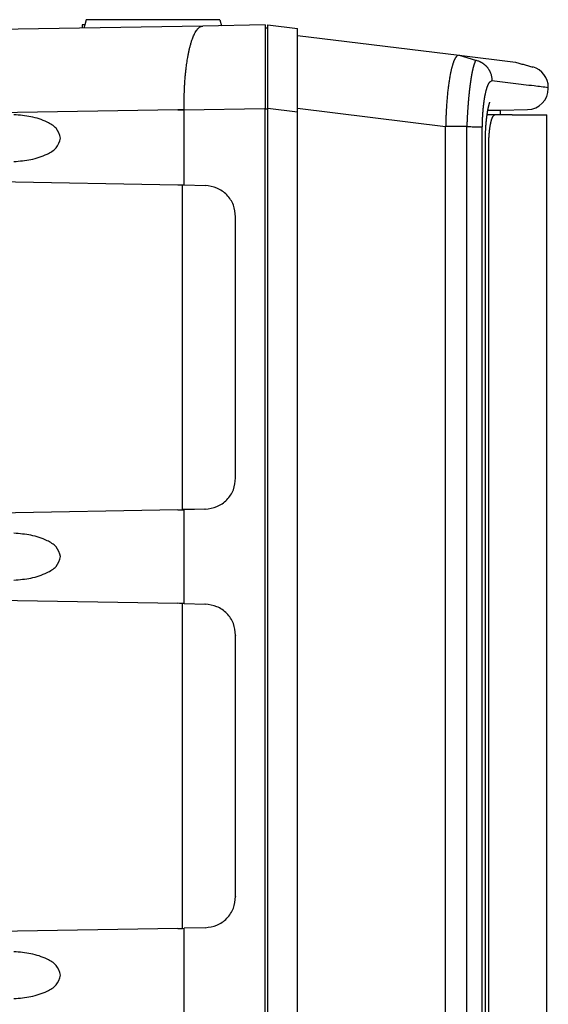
# Model space of a CAD drawing. Header units: inches. Extents: x -113 to 96, y -70 to 125.
# Tile 18 of 23: x 17 to 33, y 33 to 63. Entities that reach past the tile are written whole.
import ezdxf

# ---------------------------------------------------------------- set-up
doc = ezdxf.new("R2010")
doc.units = ezdxf.units.IN

# ---------------------------------------------------------------- blocks, each defined once
blk = doc.blocks.new('366455-Rueckteil_12-Zoll_passiv__33', base_point=(13.176, 34.256))
at = {"color": 2, "linetype": 'Continuous'}
for p, q in [((23.021, 62.918), (2.094, 62.553)), ((19.37, 62.951), (19.366, 62.855)), ((19.446, 62.951), (19.37, 62.951)), ((19.446, 62.951), (19.42, 62.855)), ((19.489, 63.111), (19.446, 62.951)), ((23.541, 63.111), (19.489, 63.111)), ((24.907, 62.951), (23.021, 62.918)), ((23.541, 63.111), (23.591, 62.928)), ((24.907, 62.951), (24.907, 60.416)), ((24.907, 7.956), (24.907, 60.416)), ((1.835, 58.47), (22.265, 58.113)), ((22.412, 48.279), (22.412, 58.103)), ((22.457, 58.108), (23.094, 58.09)), ((24.017, 49.237), (24.017, 57.145)), ((23.087, 48.298), (22.412, 48.279)), ((23.094, 48.292), (22.457, 48.274)), ((22.265, 48.269), (1.835, 47.912)), ((1.835, 45.8), (22.265, 45.443)), ((22.412, 35.609), (22.412, 45.433)), ((22.457, 45.438), (23.094, 45.42)), ((24.017, 36.567), (24.017, 44.475)), ((22.265, 35.599), (1.835, 35.242)), ((23.094, 35.622), (22.457, 35.604))]:
    blk.add_line(p, q, dxfattribs=at)
at = {"color": 1, "linetype": 'Continuous'}
for p, q in [((22.265, 60.383), (1.835, 60.027)), ((24.887, 60.416), (22.457, 60.373)), ((24.887, 60.416), (24.907, 60.416)), ((23.094, 58.09), (23.087, 58.084)), ((24.017, 57.145), (24.01, 57.139)), ((24.01, 49.243), (24.017, 49.237)), ((23.087, 48.298), (23.094, 48.292)), ((22.457, 45.438), (22.457, 48.274)), ((23.094, 45.42), (23.087, 45.414)), ((24.017, 44.475), (24.01, 44.469)), ((24.01, 36.573), (24.017, 36.567)), ((22.457, 32.768), (22.457, 35.604)), ((23.087, 35.628), (23.094, 35.622))]:
    blk.add_line(p, q, dxfattribs=at)
for points, knots in [([(22.457, 60.387), (22.456, 60.509), (22.455, 60.753), (22.466, 61.039), (22.479, 61.244), (22.489, 61.368), (22.5, 61.492), (22.512, 61.605), (22.525, 61.705), (22.537, 61.793), (22.55, 61.881), (22.563, 61.957), (22.574, 62.021), (22.584, 62.073), (22.595, 62.125), (22.609, 62.192), (22.629, 62.273), (22.654, 62.369), (22.683, 62.464), (22.713, 62.549), (22.743, 62.624), (22.772, 62.688), (22.807, 62.751), (22.854, 62.818), (22.917, 62.892), (22.986, 62.91), (23.021, 62.918)], [0, 0, 0, 0, 0.366363, 0.732727, 0.857476, 0.982224, 1.106977, 1.23173, 1.320713, 1.409695, 1.498664, 1.587633, 1.640689, 1.693743, 1.746808, 1.799876, 1.899064, 1.99824, 2.097419, 2.19665, 2.267701, 2.338644, 2.409787, 2.481268, 2.586026, 2.69072, 2.69072, 2.69072, 2.69072]), ([(22.457, 60.387), (22.449, 60.387), (22.432, 60.386), (22.414, 60.386), (22.401, 60.386), (22.395, 60.386), (22.389, 60.386), (22.383, 60.386), (22.377, 60.385), (22.371, 60.385), (22.365, 60.385), (22.359, 60.385), (22.353, 60.385), (22.347, 60.385), (22.341, 60.385), (22.335, 60.385), (22.329, 60.385), (22.323, 60.385), (22.317, 60.384), (22.305, 60.384), (22.288, 60.384), (22.272, 60.384), (22.265, 60.383)], [0, 0, 0, 0, 0.0247578, 0.0495155, 0.0556527, 0.0617899, 0.0679271, 0.0740643, 0.0801474, 0.0862306, 0.0923137, 0.0983968, 0.1044117, 0.1104266, 0.1164415, 0.1224565, 0.1283893, 0.1343221, 0.1402549, 0.1461877, 0.1693198, 0.192452, 0.192452, 0.192452, 0.192452]), ([(22.265, 60.373), (22.265, 60.374), (22.265, 60.376), (22.265, 60.378), (22.265, 60.381), (22.265, 60.383), (22.265, 60.383)], [0, 0, 0, 0, 0.002494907, 0.004989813, 0.007481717, 0.009973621, 0.009973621, 0.009973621, 0.009973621]), ([(22.457, 60.373), (22.449, 60.373), (22.432, 60.373), (22.414, 60.373), (22.402, 60.373), (22.395, 60.373), (22.389, 60.373), (22.383, 60.373), (22.377, 60.373), (22.371, 60.373), (22.365, 60.373), (22.359, 60.373), (22.353, 60.373), (22.347, 60.373), (22.341, 60.373), (22.335, 60.373), (22.329, 60.373), (22.323, 60.373), (22.317, 60.373), (22.305, 60.373), (22.288, 60.373), (22.272, 60.373), (22.265, 60.373)], [0, 0, 0, 0, 0.0247615, 0.049523, 0.0556611, 0.0617992, 0.0679373, 0.0740754, 0.0801594, 0.0862435, 0.0923275, 0.0984115, 0.1044273, 0.110443, 0.1164588, 0.1224746, 0.1284082, 0.1343418, 0.1402754, 0.1462091, 0.1693442, 0.1924793, 0.1924793, 0.1924793, 0.1924793]), ([(22.457, 60.373), (22.457, 60.375), (22.457, 60.377), (22.457, 60.38), (22.457, 60.383), (22.457, 60.386), (22.457, 60.387)], [0, 0, 0, 0, 0.00333478, 0.00666957, 0.0100007, 0.01333184, 0.01333184, 0.01333184, 0.01333184]), ([(22.457, 58.108), (22.457, 58.483), (22.457, 59.231), (22.457, 59.983), (22.457, 60.363), (22.457, 60.37), (22.457, 60.373)], [0, 0, 0, 0, 1.122489, 2.244978, 2.25499, 2.265001, 2.265001, 2.265001, 2.265001])]:
    blk.add_open_spline(points, degree=3, knots=knots, dxfattribs=at)
at = {"color": 2, "linetype": 'Continuous'}
for points, knots in [([(18.715, 59.526), (18.68, 59.633), (18.609, 59.848), (18.25, 60.05), (17.821, 60.193), (17.475, 60.221), (17.302, 60.234)], [0, 0, 0, 0, 0.327247, 0.654749, 1.172509, 1.690272, 1.690272, 1.690272, 1.690272]), ([(17.302, 58.818), (17.475, 58.831), (17.821, 58.859), (18.25, 59.002), (18.609, 59.204), (18.68, 59.419), (18.715, 59.526)], [0, 0, 0, 0, 0.517763, 1.035523, 1.363025, 1.690272, 1.690272, 1.690272, 1.690272]), ([(22.265, 58.113), (22.28, 58.113), (22.312, 58.112), (22.36, 58.111), (22.408, 58.11), (22.441, 58.109), (22.457, 58.108)], [0, 0, 0, 0, 0.0470469, 0.0940939, 0.1433128, 0.1925317, 0.1925317, 0.1925317, 0.1925317]), ([(24.017, 57.145), (24.003, 57.267), (23.975, 57.51), (23.763, 57.82), (23.459, 58.039), (23.215, 58.073), (23.094, 58.09)], [0, 0, 0, 0, 0.362791, 0.725582, 1.08938, 1.453179, 1.453179, 1.453179, 1.453179]), ([(23.094, 48.292), (23.215, 48.309), (23.459, 48.343), (23.763, 48.562), (23.975, 48.872), (24.003, 49.115), (24.017, 49.237)], [0, 0, 0, 0, 0.363799, 0.727597, 1.090388, 1.453179, 1.453179, 1.453179, 1.453179]), ([(18.715, 46.856), (18.68, 46.963), (18.609, 47.178), (18.25, 47.38), (17.821, 47.523), (17.475, 47.551), (17.302, 47.564)], [0, 0, 0, 0, 0.327247, 0.654749, 1.172509, 1.690272, 1.690272, 1.690272, 1.690272]), ([(17.302, 46.148), (17.475, 46.161), (17.821, 46.189), (18.25, 46.332), (18.609, 46.534), (18.68, 46.749), (18.715, 46.856)], [0, 0, 0, 0, 0.517763, 1.035523, 1.363025, 1.690272, 1.690272, 1.690272, 1.690272]), ([(24.017, 44.475), (24.003, 44.597), (23.975, 44.84), (23.763, 45.15), (23.459, 45.369), (23.215, 45.403), (23.094, 45.42)], [0, 0, 0, 0, 0.362791, 0.725582, 1.08938, 1.453179, 1.453179, 1.453179, 1.453179]), ([(23.094, 35.622), (23.215, 35.639), (23.459, 35.673), (23.763, 35.892), (23.975, 36.202), (24.003, 36.445), (24.017, 36.567)], [0, 0, 0, 0, 0.363799, 0.727597, 1.090388, 1.453179, 1.453179, 1.453179, 1.453179]), ([(18.715, 34.186), (18.68, 34.293), (18.609, 34.508), (18.25, 34.71), (17.821, 34.853), (17.475, 34.881), (17.302, 34.894)], [0, 0, 0, 0, 0.327247, 0.654749, 1.172509, 1.690272, 1.690272, 1.690272, 1.690272]), ([(17.302, 33.478), (17.475, 33.491), (17.821, 33.519), (18.25, 33.662), (18.609, 33.864), (18.68, 34.079), (18.715, 34.186)], [0, 0, 0, 0, 0.517763, 1.035523, 1.363025, 1.690272, 1.690272, 1.690272, 1.690272])]:
    blk.add_open_spline(points, degree=3, knots=knots, dxfattribs=at)
for points in [[(22.265, 48.269), (22.297, 48.27), (22.361, 48.271), (22.425, 48.273), (22.457, 48.274)], [(22.457, 45.438), (22.425, 45.439), (22.361, 45.441), (22.297, 45.442), (22.265, 45.443)], [(22.265, 35.599), (22.297, 35.6), (22.361, 35.601), (22.425, 35.603), (22.457, 35.604)]]:
    blk.add_open_spline(points, degree=3, dxfattribs=at)
blk = doc.blocks.new('366455-Rueckteil_12-Zoll_passiv_kpl__34', base_point=(13.176, 34.256))
blk.add_blockref('366455-Rueckteil_12-Zoll_passiv__33', (13.176, 34.256))
blk = doc.blocks.new('GEHAEUSE-kpl__35', base_point=(13.176, 33.811))
blk.add_blockref('366455-Rueckteil_12-Zoll_passiv_kpl__34', (13.176, 34.256))
blk = doc.blocks.new('Schallwand__36', base_point=(29.191, 33.739))
at = {"color": 2, "linetype": 'Continuous'}
for p, q in [((24.987, 62.856), (24.987, 62.954)), ((24.987, 62.954), (25.887, 62.844)), ((24.987, 62.856), (24.907, 62.856)), ((24.987, 60.433), (24.987, 62.856)), ((25.887, 62.634), (25.887, 62.844)), ((25.887, 60.433), (25.887, 62.634)), ((25.887, 62.634), (30.782, 62.033)), ((30.782, 62.033), (32.494, 61.822)), ((33.487, 61.032), (33.487, 61.062)), ((24.987, 60.416), (24.987, 60.433)), ((24.987, 7.946), (24.987, 60.416)), ((25.887, 60.323), (25.887, 60.433)), ((25.887, 8.04), (25.887, 60.323)), ((31.646, 60.37), (32.037, 60.377)), ((32.037, 60.377), (32.858, 60.392)), ((32.037, 60.231), (32.037, 60.377)), ((30.377, 8.481), (30.377, 59.881)), ((31.569, 59.358), (31.569, 9.004))]:
    blk.add_line(p, q, dxfattribs=at)
at = {"color": 1, "linetype": 'Continuous'}
for p, q in [((30.782, 62.033), (31.283, 61.889)), ((24.887, 60.416), (24.907, 60.416)), ((24.907, 60.416), (24.987, 60.416)), ((24.987, 60.433), (25.887, 60.323)), ((25.887, 60.433), (30.377, 59.881)), ((31.016, 59.874), (30.377, 59.881))]:
    blk.add_line(p, q, dxfattribs=at)
at = {"color": 2, "linetype": 'Continuous'}
for centre, start, end in [((32.847, 61.062), 0, 74.6818), ((32.847, 61.032), -89, 0)]:
    blk.add_arc(centre, 0.64, start, end, dxfattribs=at)
for points, knots in [([(30.782, 62.033), (30.763, 62.03), (30.726, 62.024), (30.7, 61.992), (30.685, 61.972), (30.68, 61.964), (30.674, 61.956), (30.669, 61.948), (30.664, 61.94), (30.66, 61.931), (30.655, 61.923), (30.65, 61.912), (30.643, 61.899), (30.636, 61.884), (30.63, 61.869), (30.622, 61.851), (30.614, 61.831), (30.606, 61.807), (30.598, 61.783), (30.589, 61.756), (30.58, 61.726), (30.57, 61.691), (30.561, 61.657), (30.551, 61.619), (30.541, 61.577), (30.531, 61.53), (30.522, 61.484), (30.511, 61.431), (30.501, 61.372), (30.49, 61.307), (30.479, 61.241), (30.469, 61.173), (30.46, 61.102), (30.451, 61.028), (30.442, 60.953), (30.434, 60.877), (30.426, 60.798), (30.419, 60.717), (30.412, 60.635), (30.407, 60.567), (30.403, 60.511), (30.401, 60.468), (30.398, 60.425), (30.396, 60.383), (30.393, 60.342), (30.391, 60.302), (30.389, 60.262), (30.388, 60.229), (30.387, 60.201), (30.386, 60.18), (30.385, 60.159), (30.384, 60.137), (30.384, 60.116), (30.383, 60.095), (30.382, 60.074), (30.381, 60.031), (30.379, 59.967), (30.378, 59.91), (30.377, 59.881)], [0, 0, 0, 0, 0.054135, 0.108271, 0.11793, 0.127558, 0.137152, 0.146754, 0.15637, 0.165983, 0.175609, 0.185236, 0.201764, 0.218292, 0.234819, 0.251346, 0.276424, 0.301502, 0.326583, 0.351664, 0.387064, 0.422463, 0.457863, 0.493263, 0.540823, 0.588382, 0.635943, 0.683503, 0.749719, 0.815935, 0.882153, 0.948371, 1.022967, 1.097563, 1.172159, 1.246755, 1.328354, 1.409953, 1.491552, 1.57315, 1.616156, 1.659162, 1.702167, 1.745172, 1.785274, 1.825376, 1.865478, 1.90558, 1.926768, 1.947956, 1.969144, 1.990331, 2.011621, 2.03291, 2.0542, 2.07549, 2.160986, 2.246482, 2.246482, 2.246482, 2.246482]), ([(31.299, 61.885), (31.315, 61.88), (31.349, 61.871), (31.385, 61.857), (31.409, 61.846), (31.421, 61.841), (31.433, 61.835), (31.445, 61.829), (31.456, 61.822), (31.467, 61.816), (31.479, 61.809), (31.49, 61.802), (31.501, 61.795), (31.512, 61.787), (31.522, 61.78), (31.533, 61.772), (31.543, 61.764), (31.553, 61.755), (31.563, 61.747), (31.573, 61.738), (31.582, 61.729), (31.592, 61.72), (31.601, 61.71), (31.61, 61.701), (31.619, 61.691), (31.627, 61.681), (31.636, 61.671), (31.646, 61.657), (31.659, 61.64), (31.674, 61.618), (31.688, 61.596), (31.701, 61.573), (31.713, 61.55), (31.724, 61.526), (31.734, 61.502), (31.753, 61.452), (31.774, 61.376), (31.778, 61.306), (31.78, 61.27)], [0, 0, 0, 0, 0.0521122, 0.1042245, 0.1173214, 0.1304179, 0.1435148, 0.1566119, 0.1697334, 0.1828549, 0.1959763, 0.2090977, 0.2222199, 0.2353422, 0.2484646, 0.261587, 0.2747154, 0.2878438, 0.3009723, 0.3141007, 0.3272192, 0.3403376, 0.3534556, 0.3665736, 0.3796985, 0.3928232, 0.4059498, 0.419077, 0.4452895, 0.4715044, 0.4977284, 0.523952, 0.5502212, 0.5764896, 0.602753, 0.62902, 0.734253, 0.8394861, 0.8394861, 0.8394861, 0.8394861]), ([(31.708, 60.614), (31.707, 60.612), (31.706, 60.608), (31.704, 60.603), (31.702, 60.599), (31.701, 60.596), (31.7, 60.593), (31.699, 60.589), (31.697, 60.584), (31.695, 60.579), (31.694, 60.573), (31.692, 60.567), (31.69, 60.56), (31.687, 60.553), (31.685, 60.545), (31.683, 60.536), (31.68, 60.527), (31.678, 60.517), (31.675, 60.506), (31.672, 60.495), (31.67, 60.483), (31.667, 60.47), (31.664, 60.457), (31.66, 60.442), (31.657, 60.426), (31.653, 60.407), (31.65, 60.389), (31.646, 60.369), (31.642, 60.349), (31.639, 60.328), (31.635, 60.307), (31.632, 60.285), (31.628, 60.262), (31.625, 60.239), (31.622, 60.215), (31.619, 60.195), (31.617, 60.18), (31.616, 60.168), (31.614, 60.156), (31.612, 60.143), (31.611, 60.129), (31.609, 60.114), (31.607, 60.099), (31.606, 60.083), (31.604, 60.066), (31.602, 60.048), (31.6, 60.03), (31.598, 60.011), (31.596, 59.991), (31.595, 59.97), (31.593, 59.949), (31.591, 59.927), (31.589, 59.904), (31.587, 59.88), (31.586, 59.856), (31.584, 59.831), (31.582, 59.806), (31.581, 59.779), (31.579, 59.752), (31.578, 59.724), (31.576, 59.696), (31.575, 59.666), (31.574, 59.637), (31.572, 59.576), (31.57, 59.483), (31.569, 59.4), (31.569, 59.358)], [0, 0, 0, 0, 0.006437, 0.012874, 0.016248, 0.019622, 0.022996, 0.026371, 0.03199, 0.03761, 0.043229, 0.048849, 0.056869, 0.064888, 0.072908, 0.080928, 0.091508, 0.102089, 0.11267, 0.12325, 0.136559, 0.149867, 0.163175, 0.176484, 0.195348, 0.214213, 0.233078, 0.251942, 0.273316, 0.294689, 0.316063, 0.337436, 0.361307, 0.385178, 0.409048, 0.432919, 0.444816, 0.456712, 0.468609, 0.480506, 0.495577, 0.510649, 0.52572, 0.540792, 0.558936, 0.577081, 0.595225, 0.613369, 0.634486, 0.655603, 0.676719, 0.697836, 0.721828, 0.745819, 0.769811, 0.793802, 0.820573, 0.847345, 0.874116, 0.900887, 0.930346, 0.959805, 0.989264, 1.018723, 1.143391, 1.26806, 1.26806, 1.26806, 1.26806])]:
    blk.add_open_spline(points, degree=3, knots=knots, dxfattribs=at)
at = {"color": 1, "linetype": 'Continuous'}
for points, knots in [([(31.283, 61.889), (31.283, 61.887), (31.281, 61.882), (31.279, 61.876), (31.277, 61.873), (31.276, 61.87), (31.276, 61.868), (31.275, 61.866), (31.274, 61.863), (31.273, 61.86), (31.272, 61.857), (31.271, 61.854), (31.27, 61.851), (31.268, 61.847), (31.267, 61.843), (31.266, 61.839), (31.264, 61.834), (31.262, 61.829), (31.261, 61.824), (31.259, 61.819), (31.257, 61.813), (31.255, 61.806), (31.252, 61.799), (31.251, 61.795), (31.249, 61.791), (31.249, 61.789), (31.248, 61.787), (31.247, 61.785), (31.247, 61.783), (31.246, 61.781), (31.245, 61.778), (31.244, 61.775), (31.243, 61.772), (31.241, 61.769), (31.24, 61.765), (31.239, 61.762), (31.238, 61.758), (31.236, 61.753), (31.235, 61.749), (31.233, 61.744), (31.232, 61.739), (31.23, 61.734), (31.228, 61.729), (31.227, 61.723), (31.225, 61.717), (31.223, 61.711), (31.221, 61.704), (31.219, 61.697), (31.217, 61.69), (31.215, 61.683), (31.213, 61.675), (31.211, 61.667), (31.209, 61.658), (31.206, 61.65), (31.204, 61.641), (31.202, 61.631), (31.199, 61.621), (31.197, 61.611), (31.195, 61.601), (31.192, 61.59), (31.19, 61.579), (31.187, 61.567), (31.185, 61.555), (31.182, 61.543), (31.179, 61.53), (31.177, 61.517), (31.174, 61.503), (31.171, 61.49), (31.169, 61.475), (31.166, 61.46), (31.163, 61.445), (31.16, 61.429), (31.157, 61.413), (31.154, 61.396), (31.152, 61.38), (31.149, 61.362), (31.146, 61.344), (31.143, 61.326), (31.14, 61.307), (31.138, 61.292), (31.136, 61.282), (31.135, 61.275), (31.134, 61.268), (31.133, 61.26), (31.132, 61.252), (31.13, 61.243), (31.129, 61.234), (31.128, 61.225), (31.126, 61.214), (31.125, 61.203), (31.123, 61.192), (31.122, 61.181), (31.12, 61.168), (31.118, 61.155), (31.117, 61.142), (31.115, 61.129), (31.113, 61.114), (31.111, 61.099), (31.109, 61.084), (31.107, 61.068), (31.105, 61.052), (31.103, 61.035), (31.101, 61.018), (31.099, 61), (31.097, 60.982), (31.095, 60.963), (31.093, 60.943), (31.091, 60.924), (31.088, 60.903), (31.086, 60.882), (31.084, 60.861), (31.082, 60.839), (31.08, 60.817), (31.077, 60.794), (31.075, 60.771), (31.073, 60.747), (31.071, 60.722), (31.068, 60.697), (31.066, 60.672), (31.064, 60.646), (31.062, 60.62), (31.06, 60.593), (31.057, 60.566), (31.055, 60.538), (31.053, 60.51), (31.051, 60.481), (31.049, 60.451), (31.047, 60.421), (31.045, 60.39), (31.042, 60.357), (31.04, 60.325), (31.038, 60.292), (31.036, 60.259), (31.034, 60.226), (31.032, 60.193), (31.031, 60.166), (31.03, 60.144), (31.029, 60.127), (31.028, 60.11), (31.027, 60.094), (31.026, 60.077), (31.026, 60.06), (31.025, 60.043), (31.024, 60.031), (31.024, 60.021), (31.024, 60.016), (31.023, 60.011), (31.023, 60.006), (31.023, 60.001), (31.023, 59.997), (31.022, 59.993), (31.022, 59.988), (31.022, 59.985), (31.022, 59.981), (31.022, 59.978), (31.022, 59.975), (31.022, 59.972), (31.021, 59.97), (31.021, 59.968), (31.021, 59.966), (31.021, 59.964), (31.021, 59.963), (31.021, 59.962), (31.021, 59.96), (31.021, 59.957), (31.021, 59.952), (31.02, 59.948), (31.02, 59.943), (31.02, 59.938), (31.019, 59.932), (31.019, 59.927), (31.018, 59.915), (31.017, 59.898), (31.017, 59.882), (31.016, 59.874)], [0, 0, 0, 0, 0.007734, 0.015468, 0.017804, 0.02014, 0.022477, 0.024813, 0.027832, 0.030851, 0.03387, 0.036889, 0.040901, 0.044914, 0.048927, 0.052939, 0.058256, 0.063573, 0.06889, 0.074207, 0.081139, 0.088071, 0.095003, 0.101935, 0.103864, 0.105792, 0.107721, 0.109649, 0.112364, 0.115078, 0.117793, 0.120507, 0.12409, 0.127672, 0.131255, 0.134837, 0.13937, 0.143903, 0.148435, 0.152968, 0.158535, 0.164103, 0.16967, 0.175237, 0.181925, 0.188612, 0.195299, 0.201987, 0.209881, 0.217775, 0.225669, 0.233563, 0.242752, 0.251941, 0.26113, 0.270319, 0.280891, 0.291464, 0.302036, 0.312609, 0.324655, 0.336701, 0.348747, 0.360793, 0.374402, 0.388012, 0.401621, 0.415231, 0.430495, 0.445759, 0.461024, 0.476288, 0.493298, 0.510309, 0.527319, 0.544329, 0.563177, 0.582025, 0.600873, 0.619722, 0.626674, 0.633627, 0.640579, 0.647532, 0.656557, 0.665581, 0.674606, 0.68363, 0.694715, 0.705799, 0.716883, 0.727968, 0.741101, 0.754234, 0.767367, 0.7805, 0.79567, 0.81084, 0.826011, 0.841181, 0.858378, 0.875575, 0.892772, 0.909969, 0.929182, 0.948395, 0.967608, 0.986821, 1.00804, 1.029259, 1.050478, 1.071697, 1.094913, 1.118128, 1.141344, 1.164559, 1.189762, 1.214965, 1.240167, 1.26537, 1.292551, 1.319732, 1.346913, 1.374093, 1.403244, 1.432395, 1.461545, 1.490696, 1.523252, 1.555808, 1.588364, 1.620919, 1.653996, 1.687073, 1.72015, 1.753227, 1.769916, 1.786605, 1.803294, 1.819983, 1.836748, 1.853513, 1.870278, 1.887043, 1.892287, 1.897532, 1.902776, 1.90802, 1.912425, 1.91683, 1.921235, 1.92564, 1.92906, 1.932479, 1.935899, 1.939318, 1.941606, 1.943893, 1.946181, 1.948469, 1.949479, 1.950489, 1.951499, 1.952509, 1.956977, 1.961445, 1.965914, 1.970382, 1.975997, 1.981612, 1.987227, 1.992842, 2.016354, 2.039866, 2.039866, 2.039866, 2.039866]), ([(31.78, 61.27), (31.769, 61.262), (31.746, 61.244), (31.722, 61.226), (31.709, 61.216), (31.707, 61.214), (31.705, 61.212), (31.703, 61.211), (31.7, 61.209), (31.698, 61.208), (31.696, 61.206), (31.694, 61.204), (31.692, 61.202), (31.689, 61.2), (31.688, 61.198), (31.686, 61.195), (31.684, 61.192), (31.682, 61.189), (31.68, 61.185), (31.677, 61.181), (31.674, 61.175), (31.671, 61.169), (31.667, 61.162), (31.664, 61.155), (31.66, 61.147), (31.656, 61.138), (31.651, 61.128), (31.647, 61.117), (31.641, 61.103), (31.635, 61.086), (31.629, 61.069), (31.622, 61.051), (31.616, 61.032), (31.61, 61.011), (31.604, 60.99), (31.598, 60.968), (31.591, 60.944), (31.585, 60.919), (31.579, 60.894), (31.575, 60.873), (31.571, 60.856), (31.569, 60.844), (31.566, 60.832), (31.563, 60.818), (31.56, 60.803), (31.557, 60.786), (31.554, 60.77), (31.551, 60.752), (31.548, 60.732), (31.544, 60.711), (31.541, 60.691), (31.537, 60.668), (31.534, 60.644), (31.53, 60.619), (31.527, 60.594), (31.524, 60.567), (31.52, 60.539), (31.517, 60.509), (31.513, 60.479), (31.511, 60.453), (31.509, 60.43), (31.507, 60.411), (31.505, 60.393), (31.503, 60.372), (31.501, 60.35), (31.499, 60.327), (31.498, 60.303), (31.496, 60.278), (31.494, 60.251), (31.492, 60.223), (31.491, 60.195), (31.489, 60.17), (31.488, 60.147), (31.487, 60.128), (31.486, 60.108), (31.486, 60.089), (31.485, 60.071), (31.484, 60.054), (31.484, 60.037), (31.483, 60), (31.481, 59.943), (31.48, 59.892), (31.48, 59.867)], [0, 0, 0, 0, 0.043421, 0.086842, 0.089612, 0.092382, 0.095153, 0.097922, 0.10062, 0.103319, 0.106011, 0.1087, 0.111758, 0.114819, 0.117893, 0.120967, 0.124896, 0.128827, 0.132753, 0.136679, 0.144019, 0.15136, 0.158699, 0.166038, 0.176097, 0.186156, 0.19622, 0.206284, 0.224085, 0.241887, 0.259687, 0.277486, 0.299165, 0.320843, 0.342523, 0.364204, 0.390108, 0.416012, 0.441915, 0.467819, 0.480346, 0.492874, 0.505402, 0.517929, 0.534768, 0.551607, 0.568446, 0.585284, 0.606464, 0.627643, 0.648822, 0.670002, 0.695559, 0.721117, 0.746675, 0.772233, 0.802217, 0.832201, 0.862184, 0.892168, 0.911131, 0.930094, 0.949057, 0.968019, 0.991666, 1.015313, 1.03896, 1.062607, 1.090663, 1.11872, 1.146776, 1.174833, 1.194772, 1.214711, 1.234651, 1.25459, 1.271647, 1.288704, 1.305762, 1.322819, 1.399252, 1.475684, 1.475684, 1.475684, 1.475684]), ([(31.78, 61.27), (31.993, 61.244), (32.42, 61.192), (32.917, 61.132), (33.273, 61.088), (33.415, 61.071), (33.487, 61.062)], [0, 0, 0, 0, 0.644161, 1.288323, 1.503693, 1.719062, 1.719062, 1.719062, 1.719062]), ([(31.016, 8.489), (31.016, 8.498), (31.016, 8.516), (31.016, 8.536), (31.016, 8.547), (31.016, 8.551), (31.016, 8.554), (31.016, 8.557), (31.016, 8.561), (31.016, 8.565), (31.016, 8.568), (31.016, 8.571), (31.016, 8.573), (31.015, 8.575), (31.015, 8.576), (31.015, 8.578), (31.015, 8.579), (31.015, 8.581), (31.015, 8.582), (31.015, 8.583), (31.015, 8.584), (31.015, 8.585), (31.015, 8.585), (31.015, 8.586), (31.015, 8.586), (31.015, 8.587), (31.015, 8.587), (31.015, 8.588), (31.015, 8.589), (31.015, 8.591), (31.015, 8.592), (31.015, 8.594), (31.015, 8.595), (31.015, 8.597), (31.015, 8.599), (31.015, 10.731), (31.015, 14.995), (31.015, 21.391), (31.015, 27.786), (31.015, 34.181), (31.015, 40.577), (31.015, 46.972), (31.015, 53.367), (31.015, 57.631), (31.015, 59.764), (31.015, 59.766), (31.015, 59.767), (31.015, 59.769), (31.015, 59.77), (31.015, 59.772), (31.015, 59.774), (31.015, 59.775), (31.015, 59.776), (31.015, 59.776), (31.015, 59.777), (31.015, 59.777), (31.015, 59.778), (31.015, 59.778), (31.015, 59.779), (31.015, 59.779), (31.015, 59.78), (31.015, 59.78), (31.015, 59.781), (31.015, 59.781), (31.015, 59.782), (31.015, 59.782), (31.015, 59.783), (31.015, 59.783), (31.015, 59.784), (31.015, 59.785), (31.015, 59.786), (31.015, 59.787), (31.015, 59.788), (31.015, 59.789), (31.016, 59.79), (31.016, 59.792), (31.016, 59.795), (31.016, 59.798), (31.016, 59.802), (31.016, 59.805), (31.016, 59.809), (31.016, 59.812), (31.016, 59.816), (31.016, 59.827), (31.016, 59.847), (31.016, 59.865), (31.016, 59.874)], [0, 0, 0, 0, 0.02751, 0.055019, 0.058462, 0.061904, 0.065347, 0.068789, 0.072364, 0.075939, 0.079515, 0.08309, 0.084559, 0.086028, 0.087497, 0.088965, 0.090473, 0.09198, 0.093487, 0.094994, 0.095502, 0.09601, 0.096518, 0.097025, 0.09751, 0.097995, 0.09848, 0.098965, 0.100551, 0.102137, 0.103723, 0.105309, 0.106858, 0.108407, 0.109956, 0.111505, 6.506818, 12.90213, 19.297443, 25.692756, 32.088068, 38.483381, 44.878693, 51.274006, 51.275557, 51.277107, 51.278658, 51.280209, 51.281793, 51.283377, 51.284962, 51.286546, 51.287029, 51.287513, 51.287996, 51.288479, 51.288986, 51.289492, 51.289999, 51.290506, 51.291019, 51.291532, 51.292045, 51.292558, 51.293066, 51.293573, 51.29408, 51.294587, 51.295576, 51.296565, 51.297554, 51.298542, 51.299512, 51.300482, 51.301452, 51.302422, 51.306003, 51.309584, 51.313165, 51.316746, 51.320182, 51.323619, 51.327055, 51.330492, 51.358001, 51.38551, 51.38551, 51.38551, 51.38551]), ([(31.016, 59.874), (31.043, 59.874), (31.097, 59.873), (31.156, 59.873), (31.195, 59.872), (31.214, 59.872), (31.233, 59.872), (31.251, 59.871), (31.268, 59.871), (31.285, 59.871), (31.302, 59.871), (31.318, 59.871), (31.333, 59.87), (31.347, 59.87), (31.362, 59.87), (31.375, 59.87), (31.388, 59.869), (31.399, 59.869), (31.411, 59.869), (31.428, 59.869), (31.451, 59.868), (31.471, 59.867), (31.48, 59.867)], [0, 0, 0, 0, 0.0802767, 0.1605534, 0.1791494, 0.1977455, 0.2163416, 0.2349377, 0.2517154, 0.2684931, 0.2852708, 0.3020486, 0.316468, 0.3308874, 0.3453068, 0.3597262, 0.3713943, 0.3830624, 0.3947306, 0.406399, 0.4351621, 0.4639252, 0.4639252, 0.4639252, 0.4639252]), ([(31.48, 8.496), (31.48, 12.777), (31.48, 21.339), (31.48, 34.181), (31.48, 47.024), (31.48, 55.586), (31.48, 59.867)], [0, 0, 0, 0, 12.842636, 25.685273, 38.527909, 51.370545, 51.370545, 51.370545, 51.370545])]:
    blk.add_open_spline(points, degree=3, knots=knots, dxfattribs=at)
at = {"color": 2, "linetype": 'Continuous'}
for points in [[(31.283, 61.889), (31.286, 61.889), (31.291, 61.887), (31.296, 61.886), (31.299, 61.885)], [(32.494, 61.822), (32.537, 61.81), (32.624, 61.787), (32.755, 61.751), (32.885, 61.715), (32.972, 61.691), (33.016, 61.679)]]:
    blk.add_open_spline(points, degree=3, dxfattribs=at)
blk = doc.blocks.new('364360-SCHALLWAND-kpl__37', base_point=(29.191, 33.739))
blk.add_blockref('Schallwand__36', (29.191, 33.739))
blk = doc.blocks.new('SCHALLWAND__38', base_point=(29.191, 33.739))
blk.add_blockref('364360-SCHALLWAND-kpl__37', (29.191, 33.739))
blk = doc.blocks.new('Gitter__39', base_point=(32.005, 34.181))
at = {"color": 2, "linetype": 'Continuous'}
for p, q in [((31.865, 60.231), (31.624, 60.231)), ((32.037, 60.231), (31.865, 60.231)), ((32.237, 60.231), (32.037, 60.231)), ((32.387, 60.231), (32.237, 60.231))]:
    blk.add_line(p, q, dxfattribs=at)
blk = doc.blocks.new('Schaumstoff-PPI-20__40', base_point=(32.506, 34.181))
at = {"color": 2, "linetype": 'Continuous'}
for p, q in [((31.865, 60.231), (31.624, 60.231)), ((32.037, 60.231), (31.865, 60.231)), ((32.237, 60.231), (32.037, 60.231)), ((32.387, 60.231), (32.237, 60.231)), ((32.387, 60.231), (33.437, 60.231)), ((33.437, 17.499), (33.437, 60.231)), ((31.68, 9.131), (31.68, 59.231))]:
    blk.add_line(p, q, dxfattribs=at)
blk.add_open_spline([(31.68, 59.231), (31.681, 59.28), (31.681, 59.377), (31.686, 59.48), (31.69, 59.54), (31.691, 59.559), (31.692, 59.577), (31.693, 59.598), (31.695, 59.621), (31.697, 59.647), (31.7, 59.672), (31.702, 59.699), (31.705, 59.727), (31.708, 59.757), (31.712, 59.787), (31.716, 59.817), (31.72, 59.848), (31.725, 59.879), (31.73, 59.91), (31.735, 59.937), (31.74, 59.96), (31.743, 59.979), (31.747, 59.997), (31.752, 60.018), (31.757, 60.039), (31.764, 60.062), (31.77, 60.085), (31.777, 60.108), (31.785, 60.129), (31.793, 60.15), (31.802, 60.17), (31.815, 60.193), (31.832, 60.22), (31.854, 60.228), (31.865, 60.231)], degree=3, knots=[0, 0, 0, 0, 0.145403, 0.290807, 0.309269, 0.327732, 0.346194, 0.364657, 0.390162, 0.415667, 0.441171, 0.466676, 0.496588, 0.526501, 0.556416, 0.586331, 0.618065, 0.6498, 0.681525, 0.713249, 0.73229, 0.751331, 0.770387, 0.789444, 0.813413, 0.837378, 0.861269, 0.885175, 0.907317, 0.929415, 0.95176, 0.974262, 1.008517, 1.042724, 1.042724, 1.042724, 1.042724], dxfattribs=at)
blk = doc.blocks.new('364279-GITTER-kpl__41', base_point=(32.506, 34.181))
for name, p in [('Gitter__39', (32.005, 34.181)), ('Schaumstoff-PPI-20__40', (32.506, 34.181))]:
    blk.add_blockref(name, p)
blk = doc.blocks.new('113030a-D12-12Z-2WEG__42', base_point=(17.47, 33.811))
for name, p in [('GEHAEUSE-kpl__35', (13.176, 33.811)), ('SCHALLWAND__38', (29.191, 33.739)), ('364279-GITTER-kpl__41', (32.506, 34.181))]:
    blk.add_blockref(name, p)
blk = doc.blocks.new('SIDE_LEFT', base_point=(17.47, 29.061))
blk.add_blockref('113030a-D12-12Z-2WEG__42', (17.47, 33.811))
blk = doc.blocks.new('D12', base_point=(-8.53, 27.449))
blk.add_blockref('SIDE_LEFT', (17.47, 29.061))
blk = doc.blocks.new('TOP__70', base_point=(-8.53, 27.449))
blk.add_blockref('D12', (-8.53, 27.449))

msp = doc.modelspace()

# ---------------------------------------------------------------- block references
msp.add_blockref('TOP__70', (-8.53, 27.449))

doc.saveas('drawing.dxf')
